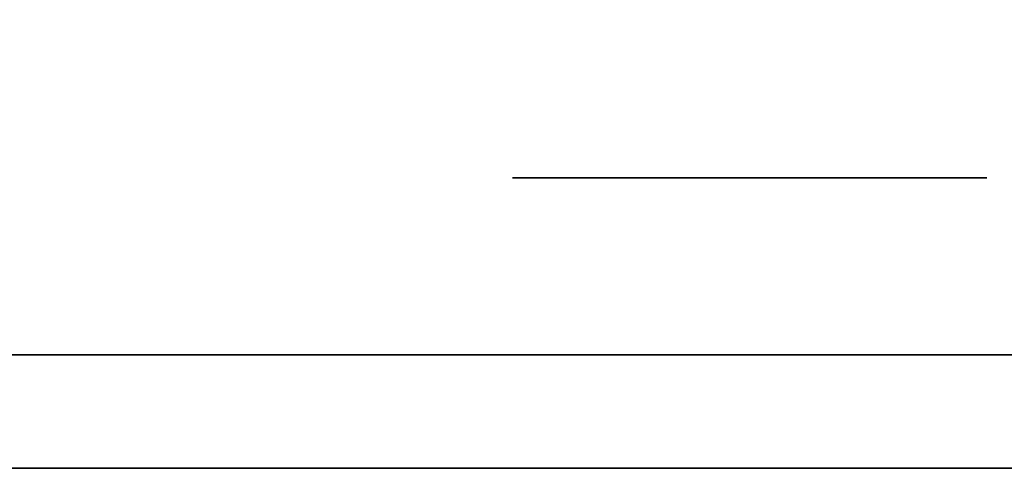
# Model space of a CAD drawing. Extents: x 413.3 to 457.5, y 5047.8 to 5050.
# Tile 91 of 256: x 415.3907 to 415.4462, y 5049.9282 to 5049.9535. Entities that reach past the tile are written whole.
import ezdxf

# ---------------------------------------------------------------- set-up
doc = ezdxf.new("R2010")
doc.units = 0
doc.header["$LTSCALE"] = 150
doc.header["$MEASUREMENT"] = 0
doc.layers.add('3DFACE_BOLT', color=7, linetype='CONTINUOUS')
doc.layers.add('3DFACE_SHAPE', color=7, linetype='CONTINUOUS')

msp = doc.modelspace()

# ---------------------------------------------------------------- linework, layer by layer
at = {"layer": '3DFACE_BOLT', "color": 1}
for points, invisible_edges in [([(415.418464, 5049.944559, -0.135), (415.425152, 5049.944559, -0.146583), (415.418464, 5049.934559, -0.135)], 14), ([(415.418464, 5049.934559, -0.135), (415.425152, 5049.944559, -0.146583), (415.425152, 5049.934559, -0.146583)], 3), ([(415.425152, 5049.944559, -0.123417), (415.418464, 5049.944559, -0.135), (415.425152, 5049.934559, -0.123417)], 14), ([(415.425152, 5049.934559, -0.123417), (415.418464, 5049.944559, -0.135), (415.418464, 5049.934559, -0.135)], 3), ([(415.418464, 5049.944559, -0.135), (415.425152, 5049.944559, -0.123417), (415.425152, 5049.944559, -0.146583)], 2), ([(415.418464, 5049.944559, -0.065), (415.425152, 5049.944559, -0.076583), (415.418464, 5049.934559, -0.065)], 14), ([(415.418464, 5049.934559, -0.065), (415.425152, 5049.944559, -0.076583), (415.425152, 5049.934559, -0.076583)], 3), ([(415.425152, 5049.944559, -0.053417), (415.418464, 5049.944559, -0.065), (415.425152, 5049.934559, -0.053417)], 14), ([(415.425152, 5049.934559, -0.053417), (415.418464, 5049.944559, -0.065), (415.418464, 5049.934559, -0.065)], 3), ([(415.418464, 5049.944559, -0.065), (415.425152, 5049.944559, -0.053417), (415.425152, 5049.944559, -0.076583)], 2), ([(415.425152, 5049.944559, -0.146583), (415.438527, 5049.944559, -0.146583), (415.425152, 5049.934559, -0.146583)], 14), ([(415.425152, 5049.934559, -0.146583), (415.438527, 5049.944559, -0.146583), (415.438527, 5049.934559, -0.146583)], 3), ([(415.438527, 5049.944559, -0.123417), (415.425152, 5049.944559, -0.123417), (415.438527, 5049.934559, -0.123417)], 14), ([(415.438527, 5049.934559, -0.123417), (415.425152, 5049.944559, -0.123417), (415.425152, 5049.934559, -0.123417)], 3), ([(415.425152, 5049.944559, -0.123417), (415.438527, 5049.944559, -0.123417), (415.425152, 5049.944559, -0.146583)], 14), ([(415.425152, 5049.944559, -0.146583), (415.438527, 5049.944559, -0.123417), (415.438527, 5049.944559, -0.146583)], 3), ([(415.425152, 5049.944559, -0.076583), (415.438527, 5049.944559, -0.076583), (415.425152, 5049.934559, -0.076583)], 14), ([(415.425152, 5049.934559, -0.076583), (415.438527, 5049.944559, -0.076583), (415.438527, 5049.934559, -0.076583)], 3), ([(415.438527, 5049.944559, -0.053417), (415.425152, 5049.944559, -0.053417), (415.438527, 5049.934559, -0.053417)], 14), ([(415.438527, 5049.934559, -0.053417), (415.425152, 5049.944559, -0.053417), (415.425152, 5049.934559, -0.053417)], 3), ([(415.425152, 5049.944559, -0.053417), (415.438527, 5049.944559, -0.053417), (415.425152, 5049.944559, -0.076583)], 14), ([(415.425152, 5049.944559, -0.076583), (415.438527, 5049.944559, -0.053417), (415.438527, 5049.944559, -0.076583)], 3), ([(415.438527, 5049.944559, -0.146583), (415.445214, 5049.944559, -0.135), (415.438527, 5049.934559, -0.146583)], 14), ([(415.438527, 5049.934559, -0.146583), (415.445214, 5049.944559, -0.135), (415.445214, 5049.934559, -0.135)], 3), ([(415.445214, 5049.944559, -0.135), (415.438527, 5049.944559, -0.123417), (415.445214, 5049.934559, -0.135)], 14), ([(415.445214, 5049.934559, -0.135), (415.438527, 5049.944559, -0.123417), (415.438527, 5049.934559, -0.123417)], 3), ([(415.438527, 5049.944559, -0.123417), (415.445214, 5049.944559, -0.135), (415.438527, 5049.944559, -0.146583)], 12), ([(415.438527, 5049.944559, -0.076583), (415.445214, 5049.944559, -0.065), (415.438527, 5049.934559, -0.076583)], 14), ([(415.438527, 5049.934559, -0.076583), (415.445214, 5049.944559, -0.065), (415.445214, 5049.934559, -0.065)], 3), ([(415.445214, 5049.944559, -0.065), (415.438527, 5049.944559, -0.053417), (415.445214, 5049.934559, -0.065)], 14), ([(415.445214, 5049.934559, -0.065), (415.438527, 5049.944559, -0.053417), (415.438527, 5049.934559, -0.053417)], 3), ([(415.438527, 5049.944559, -0.053417), (415.445214, 5049.944559, -0.065), (415.438527, 5049.944559, -0.076583)], 12), ([(415.418464, 5049.934559, -0.135), (415.425152, 5049.934559, -0.146583), (415.425152, 5049.934559, -0.123417)], 2), ([(415.418464, 5049.934559, -0.065), (415.425152, 5049.934559, -0.076583), (415.425152, 5049.934559, -0.053417)], 2), ([(415.423839, 5049.934559, -0.135), (415.424231, 5049.934559, -0.137472), (415.423839, 5049.884559, -0.135)], 14), ([(415.423839, 5049.884559, -0.135), (415.424231, 5049.934559, -0.137472), (415.424231, 5049.884559, -0.137472)], 3), ([(415.424231, 5049.934559, -0.132528), (415.423839, 5049.934559, -0.135), (415.424231, 5049.884559, -0.132528)], 14), ([(415.424231, 5049.884559, -0.132528), (415.423839, 5049.934559, -0.135), (415.423839, 5049.884559, -0.135)], 3), ([(415.423839, 5049.934559, -0.135), (415.424231, 5049.934559, -0.132528), (415.424231, 5049.934559, -0.137472)], 2), ([(415.423839, 5049.934559, -0.065), (415.424231, 5049.934559, -0.067472), (415.423839, 5049.884559, -0.065)], 14), ([(415.423839, 5049.884559, -0.065), (415.424231, 5049.934559, -0.067472), (415.424231, 5049.884559, -0.067472)], 3), ([(415.424231, 5049.934559, -0.062528), (415.423839, 5049.934559, -0.065), (415.424231, 5049.884559, -0.062528)], 14), ([(415.424231, 5049.884559, -0.062528), (415.423839, 5049.934559, -0.065), (415.423839, 5049.884559, -0.065)], 3), ([(415.423839, 5049.934559, -0.065), (415.424231, 5049.934559, -0.062528), (415.424231, 5049.934559, -0.067472)], 2), ([(415.424231, 5049.934559, -0.137472), (415.425367, 5049.934559, -0.139702), (415.424231, 5049.884559, -0.137472)], 14), ([(415.424231, 5049.884559, -0.137472), (415.425367, 5049.934559, -0.139702), (415.425367, 5049.884559, -0.139702)], 3), ([(415.425367, 5049.934559, -0.130298), (415.424231, 5049.934559, -0.132528), (415.425367, 5049.884559, -0.130298)], 14), ([(415.425367, 5049.884559, -0.130298), (415.424231, 5049.934559, -0.132528), (415.424231, 5049.884559, -0.132528)], 3), ([(415.424231, 5049.934559, -0.132528), (415.425367, 5049.934559, -0.130298), (415.424231, 5049.934559, -0.137472)], 14), ([(415.424231, 5049.934559, -0.137472), (415.425367, 5049.934559, -0.130298), (415.425367, 5049.934559, -0.139702)], 3), ([(415.424231, 5049.934559, -0.067472), (415.425367, 5049.934559, -0.069702), (415.424231, 5049.884559, -0.067472)], 14), ([(415.424231, 5049.884559, -0.067472), (415.425367, 5049.934559, -0.069702), (415.425367, 5049.884559, -0.069702)], 3), ([(415.425367, 5049.934559, -0.060298), (415.424231, 5049.934559, -0.062528), (415.425367, 5049.884559, -0.060298)], 14), ([(415.425367, 5049.884559, -0.060298), (415.424231, 5049.934559, -0.062528), (415.424231, 5049.884559, -0.062528)], 3), ([(415.424231, 5049.934559, -0.062528), (415.425367, 5049.934559, -0.060298), (415.424231, 5049.934559, -0.067472)], 14), ([(415.424231, 5049.934559, -0.067472), (415.425367, 5049.934559, -0.060298), (415.425367, 5049.934559, -0.069702)], 3), ([(415.425152, 5049.934559, -0.146583), (415.438527, 5049.934559, -0.146583), (415.425152, 5049.934559, -0.123417)], 14), ([(415.425152, 5049.934559, -0.123417), (415.438527, 5049.934559, -0.146583), (415.438527, 5049.934559, -0.123417)], 3), ([(415.425152, 5049.934559, -0.076583), (415.438527, 5049.934559, -0.076583), (415.425152, 5049.934559, -0.053417)], 14), ([(415.425152, 5049.934559, -0.053417), (415.438527, 5049.934559, -0.076583), (415.438527, 5049.934559, -0.053417)], 3), ([(415.425367, 5049.934559, -0.139702), (415.427137, 5049.934559, -0.141472), (415.425367, 5049.884559, -0.139702)], 14), ([(415.425367, 5049.884559, -0.139702), (415.427137, 5049.934559, -0.141472), (415.427137, 5049.884559, -0.141472)], 3), ([(415.427137, 5049.934559, -0.128528), (415.425367, 5049.934559, -0.130298), (415.427137, 5049.884559, -0.128528)], 14), ([(415.427137, 5049.884559, -0.128528), (415.425367, 5049.934559, -0.130298), (415.425367, 5049.884559, -0.130298)], 3), ([(415.425367, 5049.934559, -0.130298), (415.427137, 5049.934559, -0.128528), (415.425367, 5049.934559, -0.139702)], 14), ([(415.425367, 5049.934559, -0.139702), (415.427137, 5049.934559, -0.128528), (415.427137, 5049.934559, -0.141472)], 3), ([(415.425367, 5049.934559, -0.069702), (415.427137, 5049.934559, -0.071472), (415.425367, 5049.884559, -0.069702)], 14), ([(415.425367, 5049.884559, -0.069702), (415.427137, 5049.934559, -0.071472), (415.427137, 5049.884559, -0.071472)], 3), ([(415.427137, 5049.934559, -0.058528), (415.425367, 5049.934559, -0.060298), (415.427137, 5049.884559, -0.058528)], 14), ([(415.427137, 5049.884559, -0.058528), (415.425367, 5049.934559, -0.060298), (415.425367, 5049.884559, -0.060298)], 3), ([(415.425367, 5049.934559, -0.060298), (415.427137, 5049.934559, -0.058528), (415.425367, 5049.934559, -0.069702)], 14), ([(415.425367, 5049.934559, -0.069702), (415.427137, 5049.934559, -0.058528), (415.427137, 5049.934559, -0.071472)], 3), ([(415.427137, 5049.934559, -0.141472), (415.429367, 5049.934559, -0.142608), (415.427137, 5049.884559, -0.141472)], 14), ([(415.427137, 5049.884559, -0.141472), (415.429367, 5049.934559, -0.142608), (415.429367, 5049.884559, -0.142608)], 3), ([(415.429367, 5049.934559, -0.127392), (415.427137, 5049.934559, -0.128528), (415.429367, 5049.884559, -0.127392)], 14), ([(415.429367, 5049.884559, -0.127392), (415.427137, 5049.934559, -0.128528), (415.427137, 5049.884559, -0.128528)], 3), ([(415.427137, 5049.934559, -0.128528), (415.429367, 5049.934559, -0.127392), (415.427137, 5049.934559, -0.141472)], 14), ([(415.427137, 5049.934559, -0.141472), (415.429367, 5049.934559, -0.127392), (415.429367, 5049.934559, -0.142608)], 3), ([(415.427137, 5049.934559, -0.071472), (415.429367, 5049.934559, -0.072608), (415.427137, 5049.884559, -0.071472)], 14), ([(415.427137, 5049.884559, -0.071472), (415.429367, 5049.934559, -0.072608), (415.429367, 5049.884559, -0.072608)], 3), ([(415.429367, 5049.934559, -0.057392), (415.427137, 5049.934559, -0.058528), (415.429367, 5049.884559, -0.057392)], 14), ([(415.429367, 5049.884559, -0.057392), (415.427137, 5049.934559, -0.058528), (415.427137, 5049.884559, -0.058528)], 3), ([(415.427137, 5049.934559, -0.058528), (415.429367, 5049.934559, -0.057392), (415.427137, 5049.934559, -0.071472)], 14), ([(415.427137, 5049.934559, -0.071472), (415.429367, 5049.934559, -0.057392), (415.429367, 5049.934559, -0.072608)], 3), ([(415.429367, 5049.934559, -0.142608), (415.431839, 5049.934559, -0.143), (415.429367, 5049.884559, -0.142608)], 14), ([(415.429367, 5049.884559, -0.142608), (415.431839, 5049.934559, -0.143), (415.431839, 5049.884559, -0.143)], 3), ([(415.431839, 5049.934559, -0.127), (415.429367, 5049.934559, -0.127392), (415.431839, 5049.884559, -0.127)], 14), ([(415.431839, 5049.884559, -0.127), (415.429367, 5049.934559, -0.127392), (415.429367, 5049.884559, -0.127392)], 3), ([(415.429367, 5049.934559, -0.127392), (415.431839, 5049.934559, -0.127), (415.429367, 5049.934559, -0.142608)], 14), ([(415.429367, 5049.934559, -0.142608), (415.431839, 5049.934559, -0.127), (415.431839, 5049.934559, -0.143)], 3), ([(415.429367, 5049.934559, -0.072608), (415.431839, 5049.934559, -0.073), (415.429367, 5049.884559, -0.072608)], 14), ([(415.429367, 5049.884559, -0.072608), (415.431839, 5049.934559, -0.073), (415.431839, 5049.884559, -0.073)], 3), ([(415.431839, 5049.934559, -0.057), (415.429367, 5049.934559, -0.057392), (415.431839, 5049.884559, -0.057)], 14), ([(415.431839, 5049.884559, -0.057), (415.429367, 5049.934559, -0.057392), (415.429367, 5049.884559, -0.057392)], 3), ([(415.429367, 5049.934559, -0.057392), (415.431839, 5049.934559, -0.057), (415.429367, 5049.934559, -0.072608)], 14), ([(415.429367, 5049.934559, -0.072608), (415.431839, 5049.934559, -0.057), (415.431839, 5049.934559, -0.073)], 3), ([(415.431839, 5049.934559, -0.143), (415.434312, 5049.934559, -0.142608), (415.431839, 5049.884559, -0.143)], 14), ([(415.431839, 5049.884559, -0.143), (415.434312, 5049.934559, -0.142608), (415.434312, 5049.884559, -0.142608)], 3), ([(415.434312, 5049.934559, -0.127392), (415.431839, 5049.934559, -0.127), (415.434312, 5049.884559, -0.127392)], 14), ([(415.434312, 5049.884559, -0.127392), (415.431839, 5049.934559, -0.127), (415.431839, 5049.884559, -0.127)], 3), ([(415.431839, 5049.934559, -0.127), (415.434312, 5049.934559, -0.127392), (415.431839, 5049.934559, -0.143)], 14), ([(415.431839, 5049.934559, -0.143), (415.434312, 5049.934559, -0.127392), (415.434312, 5049.934559, -0.142608)], 3), ([(415.431839, 5049.934559, -0.073), (415.434312, 5049.934559, -0.072608), (415.431839, 5049.884559, -0.073)], 14), ([(415.431839, 5049.884559, -0.073), (415.434312, 5049.934559, -0.072608), (415.434312, 5049.884559, -0.072608)], 3), ([(415.434312, 5049.934559, -0.057392), (415.431839, 5049.934559, -0.057), (415.434312, 5049.884559, -0.057392)], 14), ([(415.434312, 5049.884559, -0.057392), (415.431839, 5049.934559, -0.057), (415.431839, 5049.884559, -0.057)], 3), ([(415.431839, 5049.934559, -0.057), (415.434312, 5049.934559, -0.057392), (415.431839, 5049.934559, -0.073)], 14), ([(415.431839, 5049.934559, -0.073), (415.434312, 5049.934559, -0.057392), (415.434312, 5049.934559, -0.072608)], 3), ([(415.434312, 5049.934559, -0.142608), (415.436542, 5049.934559, -0.141472), (415.434312, 5049.884559, -0.142608)], 14), ([(415.434312, 5049.884559, -0.142608), (415.436542, 5049.934559, -0.141472), (415.436542, 5049.884559, -0.141472)], 3), ([(415.436542, 5049.934559, -0.128528), (415.434312, 5049.934559, -0.127392), (415.436542, 5049.884559, -0.128528)], 14), ([(415.436542, 5049.884559, -0.128528), (415.434312, 5049.934559, -0.127392), (415.434312, 5049.884559, -0.127392)], 3), ([(415.434312, 5049.934559, -0.127392), (415.436542, 5049.934559, -0.128528), (415.434312, 5049.934559, -0.142608)], 14), ([(415.434312, 5049.934559, -0.142608), (415.436542, 5049.934559, -0.128528), (415.436542, 5049.934559, -0.141472)], 3), ([(415.434312, 5049.934559, -0.072608), (415.436542, 5049.934559, -0.071472), (415.434312, 5049.884559, -0.072608)], 14), ([(415.434312, 5049.884559, -0.072608), (415.436542, 5049.934559, -0.071472), (415.436542, 5049.884559, -0.071472)], 3), ([(415.436542, 5049.934559, -0.058528), (415.434312, 5049.934559, -0.057392), (415.436542, 5049.884559, -0.058528)], 14), ([(415.436542, 5049.884559, -0.058528), (415.434312, 5049.934559, -0.057392), (415.434312, 5049.884559, -0.057392)], 3), ([(415.434312, 5049.934559, -0.057392), (415.436542, 5049.934559, -0.058528), (415.434312, 5049.934559, -0.072608)], 14), ([(415.434312, 5049.934559, -0.072608), (415.436542, 5049.934559, -0.058528), (415.436542, 5049.934559, -0.071472)], 3), ([(415.436542, 5049.934559, -0.141472), (415.438312, 5049.934559, -0.139702), (415.436542, 5049.884559, -0.141472)], 14), ([(415.436542, 5049.884559, -0.141472), (415.438312, 5049.934559, -0.139702), (415.438312, 5049.884559, -0.139702)], 3), ([(415.438312, 5049.934559, -0.130298), (415.436542, 5049.934559, -0.128528), (415.438312, 5049.884559, -0.130298)], 14), ([(415.438312, 5049.884559, -0.130298), (415.436542, 5049.934559, -0.128528), (415.436542, 5049.884559, -0.128528)], 3), ([(415.436542, 5049.934559, -0.128528), (415.438312, 5049.934559, -0.130298), (415.436542, 5049.934559, -0.141472)], 14), ([(415.436542, 5049.934559, -0.141472), (415.438312, 5049.934559, -0.130298), (415.438312, 5049.934559, -0.139702)], 3), ([(415.436542, 5049.934559, -0.071472), (415.438312, 5049.934559, -0.069702), (415.436542, 5049.884559, -0.071472)], 14), ([(415.436542, 5049.884559, -0.071472), (415.438312, 5049.934559, -0.069702), (415.438312, 5049.884559, -0.069702)], 3), ([(415.438312, 5049.934559, -0.060298), (415.436542, 5049.934559, -0.058528), (415.438312, 5049.884559, -0.060298)], 14), ([(415.438312, 5049.884559, -0.060298), (415.436542, 5049.934559, -0.058528), (415.436542, 5049.884559, -0.058528)], 3), ([(415.436542, 5049.934559, -0.058528), (415.438312, 5049.934559, -0.060298), (415.436542, 5049.934559, -0.071472)], 14), ([(415.436542, 5049.934559, -0.071472), (415.438312, 5049.934559, -0.060298), (415.438312, 5049.934559, -0.069702)], 3), ([(415.438312, 5049.934559, -0.139702), (415.439448, 5049.934559, -0.137472), (415.438312, 5049.884559, -0.139702)], 14), ([(415.438312, 5049.884559, -0.139702), (415.439448, 5049.934559, -0.137472), (415.439448, 5049.884559, -0.137472)], 3), ([(415.439448, 5049.934559, -0.132528), (415.438312, 5049.934559, -0.130298), (415.439448, 5049.884559, -0.132528)], 14), ([(415.439448, 5049.884559, -0.132528), (415.438312, 5049.934559, -0.130298), (415.438312, 5049.884559, -0.130298)], 3), ([(415.438312, 5049.934559, -0.130298), (415.439448, 5049.934559, -0.132528), (415.438312, 5049.934559, -0.139702)], 14), ([(415.438312, 5049.934559, -0.139702), (415.439448, 5049.934559, -0.132528), (415.439448, 5049.934559, -0.137472)], 3), ([(415.438312, 5049.934559, -0.069702), (415.439448, 5049.934559, -0.067472), (415.438312, 5049.884559, -0.069702)], 14), ([(415.438312, 5049.884559, -0.069702), (415.439448, 5049.934559, -0.067472), (415.439448, 5049.884559, -0.067472)], 3), ([(415.439448, 5049.934559, -0.062528), (415.438312, 5049.934559, -0.060298), (415.439448, 5049.884559, -0.062528)], 14), ([(415.439448, 5049.884559, -0.062528), (415.438312, 5049.934559, -0.060298), (415.438312, 5049.884559, -0.060298)], 3), ([(415.438312, 5049.934559, -0.060298), (415.439448, 5049.934559, -0.062528), (415.438312, 5049.934559, -0.069702)], 14), ([(415.438312, 5049.934559, -0.069702), (415.439448, 5049.934559, -0.062528), (415.439448, 5049.934559, -0.067472)], 3), ([(415.438527, 5049.934559, -0.146583), (415.445214, 5049.934559, -0.135), (415.438527, 5049.934559, -0.123417)], 12), ([(415.438527, 5049.934559, -0.076583), (415.445214, 5049.934559, -0.065), (415.438527, 5049.934559, -0.053417)], 12), ([(415.439448, 5049.934559, -0.137472), (415.439839, 5049.934559, -0.135), (415.439448, 5049.884559, -0.137472)], 14), ([(415.439448, 5049.884559, -0.137472), (415.439839, 5049.934559, -0.135), (415.439839, 5049.884559, -0.135)], 3), ([(415.439839, 5049.934559, -0.135), (415.439448, 5049.934559, -0.132528), (415.439839, 5049.884559, -0.135)], 14), ([(415.439839, 5049.884559, -0.135), (415.439448, 5049.934559, -0.132528), (415.439448, 5049.884559, -0.132528)], 3), ([(415.439448, 5049.934559, -0.132528), (415.439839, 5049.934559, -0.135), (415.439448, 5049.934559, -0.137472)], 12), ([(415.439448, 5049.934559, -0.067472), (415.439839, 5049.934559, -0.065), (415.439448, 5049.884559, -0.067472)], 14), ([(415.439448, 5049.884559, -0.067472), (415.439839, 5049.934559, -0.065), (415.439839, 5049.884559, -0.065)], 3), ([(415.439839, 5049.934559, -0.065), (415.439448, 5049.934559, -0.062528), (415.439839, 5049.884559, -0.065)], 14), ([(415.439839, 5049.884559, -0.065), (415.439448, 5049.934559, -0.062528), (415.439448, 5049.884559, -0.062528)], 3), ([(415.439448, 5049.934559, -0.062528), (415.439839, 5049.934559, -0.065), (415.439448, 5049.934559, -0.067472)], 12)]:
    msp.add_3dface(points, dxfattribs=dict(at, invisible_edges=invisible_edges))
at = {"layer": '3DFACE_SHAPE', "color": 13}
for points, invisible_edges in [([(415.468689, 5050.024866), (415.26869, 5050.025153), (415.26554, 5047.825153)], 12), ([(415.26554, 5047.825153, -0.2), (415.26869, 5050.025153, -0.2), (415.465539, 5047.824866, -0.2)], 2), ([(415.26869, 5050.025153, -0.2), (415.468689, 5050.024866, -0.2), (415.465539, 5047.824866, -0.2)], 12), ([(415.465539, 5047.824866), (415.468689, 5050.024866), (415.26554, 5047.825153)], 2), ([(415.368689, 5047.825005, -0.0095), (415.371839, 5050.025005, -0.0095), (415.465539, 5047.824866, -0.0095)], 2), ([(415.468689, 5050.024866, -0.1905), (415.371839, 5050.025005, -0.1905), (415.368689, 5047.825005, -0.1905)], 12), ([(415.465539, 5047.824866, -0.1905), (415.468689, 5050.024866, -0.1905), (415.368689, 5047.825005, -0.1905)], 2), ([(415.371839, 5050.025005, -0.0095), (415.468689, 5050.024866, -0.0095), (415.465539, 5047.824866, -0.0095)], 12), ([(415.473839, 5049.928159, -0.03), (415.378239, 5049.934559, -0.03), (415.371839, 5049.928159, -0.03)], 3), ([(415.378239, 5049.934559, -0.17), (415.473839, 5049.928159, -0.17), (415.371839, 5049.928159, -0.17)], 13), ([(415.431839, 5049.934559, -0.03), (415.425829, 5049.934559, -0.05899), (415.378239, 5049.934559, -0.03)], 15), ([(415.425829, 5049.934559, -0.05899), (415.423339, 5049.934559, -0.065), (415.378239, 5049.934559, -0.03)], 14), ([(415.378239, 5049.934559, -0.03), (415.423339, 5049.934559, -0.065), (415.425829, 5049.934559, -0.07101)], 13), ([(415.425829, 5049.934559, -0.07101), (415.423339, 5049.934559, -0.135), (415.378239, 5049.934559, -0.03)], 15), ([(415.423339, 5049.934559, -0.135), (415.425829, 5049.934559, -0.14101), (415.378239, 5049.934559, -0.03)], 14), ([(415.378239, 5049.934559, -0.03), (415.425829, 5049.934559, -0.14101), (415.378239, 5049.934559, -0.17)], 3), ([(415.425829, 5049.934559, -0.14101), (415.473839, 5049.934559, -0.17), (415.378239, 5049.934559, -0.17)], 13), ([(415.431839, 5049.934559, -0.03), (415.378239, 5049.934559, -0.03), (415.473839, 5049.928159, -0.03)], 14), ([(415.378239, 5049.934559, -0.17), (415.473839, 5049.934559, -0.17), (415.473839, 5049.928159, -0.17)], 12), ([(415.425829, 5049.934559, -0.12899), (415.423339, 5049.934559, -0.135), (415.425829, 5049.934559, -0.07101)], 14), ([(415.425829, 5049.934559, -0.12899), (415.425829, 5049.928159, -0.12899), (415.423339, 5049.934559, -0.135)], 3), ([(415.425829, 5049.928159, -0.12899), (415.423339, 5049.928159, -0.135), (415.423339, 5049.934559, -0.135)], 14), ([(415.423339, 5049.934559, -0.135), (415.423339, 5049.928159, -0.135), (415.425829, 5049.934559, -0.14101)], 3), ([(415.423339, 5049.928159, -0.135), (415.425829, 5049.928159, -0.14101), (415.425829, 5049.934559, -0.14101)], 14), ([(415.425829, 5049.934559, -0.05899), (415.425829, 5049.928159, -0.05899), (415.423339, 5049.934559, -0.065)], 3), ([(415.425829, 5049.928159, -0.05899), (415.423339, 5049.928159, -0.065), (415.423339, 5049.934559, -0.065)], 14), ([(415.423339, 5049.934559, -0.065), (415.423339, 5049.928159, -0.065), (415.425829, 5049.934559, -0.07101)], 3), ([(415.423339, 5049.928159, -0.065), (415.425829, 5049.928159, -0.07101), (415.425829, 5049.934559, -0.07101)], 14), ([(415.431839, 5049.934559, -0.0565), (415.425829, 5049.934559, -0.05899), (415.431839, 5049.934559, -0.03)], 14), ([(415.425829, 5049.934559, -0.14101), (415.431839, 5049.934559, -0.1435), (415.473839, 5049.934559, -0.17)], 14), ([(415.431839, 5049.934559, -0.1265), (415.425829, 5049.934559, -0.12899), (415.431839, 5049.934559, -0.0735)], 14), ([(415.431839, 5049.934559, -0.0735), (415.425829, 5049.934559, -0.12899), (415.425829, 5049.934559, -0.07101)], 3), ([(415.425829, 5049.934559, -0.14101), (415.425829, 5049.928159, -0.14101), (415.431839, 5049.934559, -0.1435)], 3), ([(415.425829, 5049.928159, -0.14101), (415.431839, 5049.928159, -0.1435), (415.431839, 5049.934559, -0.1435)], 14), ([(415.431839, 5049.934559, -0.1265), (415.431839, 5049.928159, -0.1265), (415.425829, 5049.934559, -0.12899)], 3), ([(415.431839, 5049.928159, -0.1265), (415.425829, 5049.928159, -0.12899), (415.425829, 5049.934559, -0.12899)], 14), ([(415.425829, 5049.934559, -0.07101), (415.425829, 5049.928159, -0.07101), (415.431839, 5049.934559, -0.0735)], 3), ([(415.425829, 5049.928159, -0.07101), (415.431839, 5049.928159, -0.0735), (415.431839, 5049.934559, -0.0735)], 14), ([(415.431839, 5049.934559, -0.0565), (415.431839, 5049.928159, -0.0565), (415.425829, 5049.934559, -0.05899)], 3), ([(415.431839, 5049.928159, -0.0565), (415.425829, 5049.928159, -0.05899), (415.425829, 5049.934559, -0.05899)], 14), ([(415.431839, 5049.934559, -0.1435), (415.43785, 5049.934559, -0.14101), (415.473839, 5049.934559, -0.17)], 14), ([(415.473839, 5049.934559, -0.03), (415.43785, 5049.934559, -0.05899), (415.431839, 5049.934559, -0.03)], 3), ([(415.43785, 5049.934559, -0.05899), (415.431839, 5049.934559, -0.0565), (415.431839, 5049.934559, -0.03)], 14), ([(415.43785, 5049.934559, -0.12899), (415.431839, 5049.934559, -0.1265), (415.43785, 5049.934559, -0.07101)], 14), ([(415.43785, 5049.934559, -0.07101), (415.431839, 5049.934559, -0.1265), (415.431839, 5049.934559, -0.0735)], 3), ([(415.431839, 5049.934559, -0.1435), (415.431839, 5049.928159, -0.1435), (415.43785, 5049.934559, -0.14101)], 3), ([(415.431839, 5049.928159, -0.1435), (415.43785, 5049.928159, -0.14101), (415.43785, 5049.934559, -0.14101)], 14), ([(415.43785, 5049.934559, -0.12899), (415.43785, 5049.928159, -0.12899), (415.431839, 5049.934559, -0.1265)], 3), ([(415.43785, 5049.928159, -0.12899), (415.431839, 5049.928159, -0.1265), (415.431839, 5049.934559, -0.1265)], 14), ([(415.431839, 5049.934559, -0.0735), (415.431839, 5049.928159, -0.0735), (415.43785, 5049.934559, -0.07101)], 3), ([(415.431839, 5049.928159, -0.0735), (415.43785, 5049.928159, -0.07101), (415.43785, 5049.934559, -0.07101)], 14), ([(415.43785, 5049.934559, -0.05899), (415.43785, 5049.928159, -0.05899), (415.431839, 5049.934559, -0.0565)], 3), ([(415.43785, 5049.928159, -0.05899), (415.431839, 5049.928159, -0.0565), (415.431839, 5049.934559, -0.0565)], 14), ([(415.473839, 5049.934559, -0.03), (415.431839, 5049.934559, -0.03), (415.473839, 5049.928159, -0.03)], 2), ([(415.473839, 5049.934559, -0.17), (415.43785, 5049.934559, -0.14101), (415.440339, 5049.934559, -0.135)], 13), ([(415.43785, 5049.934559, -0.07101), (415.440339, 5049.934559, -0.065), (415.43785, 5049.934559, -0.12899)], 14), ([(415.440339, 5049.934559, -0.065), (415.473839, 5049.934559, -0.17), (415.43785, 5049.934559, -0.12899)], 15), ([(415.43785, 5049.934559, -0.12899), (415.473839, 5049.934559, -0.17), (415.440339, 5049.934559, -0.135)], 3), ([(415.440339, 5049.934559, -0.065), (415.43785, 5049.934559, -0.05899), (415.473839, 5049.934559, -0.03)], 14), ([(415.43785, 5049.934559, -0.14101), (415.43785, 5049.928159, -0.14101), (415.440339, 5049.934559, -0.135)], 3), ([(415.43785, 5049.928159, -0.14101), (415.440339, 5049.928159, -0.135), (415.440339, 5049.934559, -0.135)], 14), ([(415.440339, 5049.934559, -0.135), (415.440339, 5049.928159, -0.135), (415.43785, 5049.934559, -0.12899)], 3), ([(415.440339, 5049.928159, -0.135), (415.43785, 5049.928159, -0.12899), (415.43785, 5049.934559, -0.12899)], 14), ([(415.43785, 5049.934559, -0.07101), (415.43785, 5049.928159, -0.07101), (415.440339, 5049.934559, -0.065)], 3), ([(415.43785, 5049.928159, -0.07101), (415.440339, 5049.928159, -0.065), (415.440339, 5049.934559, -0.065)], 14), ([(415.440339, 5049.934559, -0.065), (415.440339, 5049.928159, -0.065), (415.43785, 5049.934559, -0.05899)], 3), ([(415.440339, 5049.928159, -0.065), (415.43785, 5049.928159, -0.05899), (415.43785, 5049.934559, -0.05899)], 14), ([(415.473839, 5049.934559, -0.17), (415.440339, 5049.934559, -0.065), (415.473839, 5049.934559, -0.03)], 3), ([(415.423339, 5049.928159, -0.065), (415.425829, 5049.928159, -0.05899), (415.371839, 5049.928159, -0.065)], 14), ([(415.425829, 5049.928159, -0.05899), (415.431839, 5049.928159, -0.0565), (415.371839, 5049.928159, -0.065)], 14), ([(415.371839, 5049.928159, -0.065), (415.431839, 5049.928159, -0.0565), (415.371839, 5049.928159, -0.03)], 15), ([(415.431839, 5049.928159, -0.0565), (415.43785, 5049.928159, -0.05899), (415.371839, 5049.928159, -0.03)], 14), ([(415.371839, 5049.928159, -0.03), (415.43785, 5049.928159, -0.05899), (415.473839, 5049.928159, -0.03)], 3), ([(415.473839, 5049.928159, -0.17), (415.425829, 5049.928159, -0.14101), (415.371839, 5049.928159, -0.17)], 3), ([(415.371839, 5049.928159, -0.17), (415.425829, 5049.928159, -0.14101), (415.371839, 5049.928159, -0.135)], 3), ([(415.425829, 5049.928159, -0.14101), (415.423339, 5049.928159, -0.135), (415.371839, 5049.928159, -0.135)], 14), ([(415.423339, 5049.928159, -0.065), (415.371839, 5049.928159, -0.065), (415.425829, 5049.928159, -0.12899)], 15), ([(415.425829, 5049.928159, -0.12899), (415.371839, 5049.928159, -0.065), (415.423339, 5049.928159, -0.135)], 3), ([(415.371839, 5049.928159, -0.065), (415.371839, 5049.928159, -0.135), (415.423339, 5049.928159, -0.135)], 14), ([(415.425829, 5049.928159, -0.07101), (415.423339, 5049.928159, -0.065), (415.425829, 5049.928159, -0.12899)], 14), ([(415.473839, 5049.928159, -0.17), (415.431839, 5049.928159, -0.1435), (415.425829, 5049.928159, -0.14101)], 13), ([(415.425829, 5049.928159, -0.12899), (415.431839, 5049.928159, -0.1265), (415.425829, 5049.928159, -0.07101)], 14), ([(415.431839, 5049.928159, -0.1265), (415.431839, 5049.928159, -0.0735), (415.425829, 5049.928159, -0.07101)], 13), ([(415.431839, 5049.928159, -0.1265), (415.43785, 5049.928159, -0.12899), (415.431839, 5049.928159, -0.0735)], 14), ([(415.431839, 5049.928159, -0.0735), (415.43785, 5049.928159, -0.12899), (415.43785, 5049.928159, -0.07101)], 3), ([(415.43785, 5049.928159, -0.14101), (415.431839, 5049.928159, -0.1435), (415.473839, 5049.928159, -0.17)], 14), ([(415.43785, 5049.928159, -0.05899), (415.440339, 5049.928159, -0.065), (415.473839, 5049.928159, -0.03)], 14), ([(415.473839, 5049.928159, -0.03), (415.440339, 5049.928159, -0.065), (415.43785, 5049.928159, -0.07101)], 13), ([(415.43785, 5049.928159, -0.12899), (415.440339, 5049.928159, -0.135), (415.43785, 5049.928159, -0.07101)], 14), ([(415.43785, 5049.928159, -0.07101), (415.440339, 5049.928159, -0.135), (415.473839, 5049.928159, -0.03)], 15), ([(415.440339, 5049.928159, -0.135), (415.43785, 5049.928159, -0.14101), (415.473839, 5049.928159, -0.17)], 14), ([(415.440339, 5049.928159, -0.135), (415.473839, 5049.928159, -0.17), (415.473839, 5049.928159, -0.03)], 13)]:
    msp.add_3dface(points, dxfattribs=dict(at, invisible_edges=invisible_edges))

doc.saveas('drawing.dxf')
